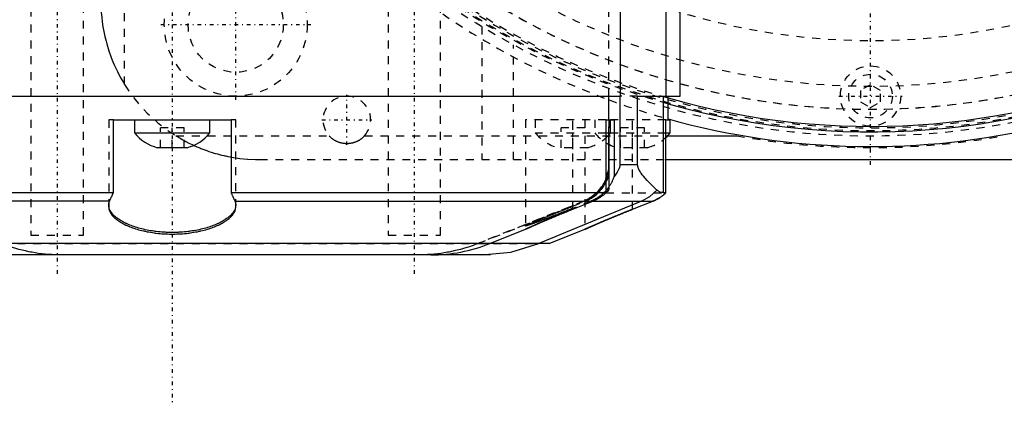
# Model space of a CAD drawing. Extents: x -584 to 223, y -128 to 128.
# Tile 9 of 21: x -107 to 17, y -128 to -79. Entities that reach past the tile are written whole.
import ezdxf

# ---------------------------------------------------------------- set-up
doc = ezdxf.new("R2010")
doc.units = 0
doc.linetypes.add('CENTER', pattern=[1.5, 0.45, -0.5, 0.05, -0.5])
doc.linetypes.add('DASHED', pattern=[2, 1, -1])
for name, color, linetype in [('AM_0', 7, 'CONTINUOUS'), ('AM_3', 7, 'DASHED'), ('AM_7', 7, 'CENTER')]:
    doc.layers.add(name, color=color, linetype=linetype)

msp = doc.modelspace()

# ---------------------------------------------------------------- linework, layer by layer
at = {"layer": 'AM_0', "color": 7, "linetype": 'CONTINUOUS'}
for p, q in [((-31.5, -89), (-31.5, -64.5)), ((-25.79, -78), (-25.79, -89)), ((-24, -89), (-24, -78)), ((-152, -89), (-31.5, -89)), ((-33, -92), (-33, -89)), ((-32.97, -92), (-32.97, -89)), ((-32.97, -92), (-32.97, -89)), ((-31.58, -89), (-31.58, -97.6)), ((-29.35, -89), (-24, -89)), ((-29.35, -97.6), (-29.35, -89)), ((-26.08, -101.17), (-26.08, -89)), ((-25.5, -92), (-25.5, -89)), ((-32.97, -89.47), (-32.96, -89.47)), ((-95.42, -101.17), (-95.42, -92)), ((-95.42, -92), (-80.58, -92)), ((-92.75, -92), (-92.75, -93.65)), ((-83.25, -93.65), (-83.25, -92)), ((-80.58, -92), (-80.58, -101.17)), ((-33.33, -92), (-32.32, -92)), ((-33.33, -101.17), (-33.33, -92)), ((-32.75, -93.65), (-32.75, -92)), ((-32.32, -92), (-32.32, -99.11)), ((-25.79, -101.17), (-25.79, -92)), ((-25.79, -92), (-25.25, -92)), ((-25.25, -93.65), (-25.25, -92)), ((-83.25, -93.65), (-92.75, -93.65)), ((-32.75, -93.65), (-33.33, -93.65)), ((-33, -93.93), (-33, -100.82)), ((-32.96, -98.84), (-32.97, -93.89)), ((-32.97, -97.6), (-32.97, -93.9)), ((-25.25, -93.65), (-25.79, -93.65)), ((-25.57, -94), (-16.86, -94)), ((-86.12, -95.5), (-89.88, -95.5)), ((-32.97, -97.6), (-32.97, -97.6)), ((-31.58, -97.6), (-29.35, -97.6)), ((-25.79, -97), (77, -97)), ((-95.42, -101.17), (-142.67, -101.17)), ((-33.33, -101.17), (-80.58, -101.17)), ((-25.79, -101.17), (-26.08, -101.17)), ((-95.9, -102.24), (-148.56, -102.24)), ((-80.1, -102.24), (-27.44, -102.24)), ((-28.85, -102.24), (-41.81, -107.57)), ((-37.5, -103.24), (-34.98, -102.24)), ((-30, -103.26), (-27.44, -102.24)), ((-47.98, -107.57), (-43.5, -105.78)), ((-43.47, -105.77), (-43.5, -105.78)), ((-40.48, -107.57), (-36, -105.78)), ((-40.48, -107.57), (-135.52, -107.57)), ((-47.9, -109), (-128.1, -109))]:
    msp.add_line(p, q, dxfattribs=at)
for points in [[(-28.85, -102.24), (-27.81, -101.66), (-26.94, -100.83)], [(-49.02, -109), (-45.35, -108.64), (-41.81, -107.57)]]:
    msp.add_lwpolyline(points, dxfattribs=at)
for points in [[(-31.58, -97.6, 0), (-31.58, -97.6, 0), (-31.58, -97.61, 0), (-31.58, -97.62, 0), (-31.58, -97.63, 0), (-31.58, -97.63, 0), (-31.58, -97.64, 0), (-31.58, -97.65, 0), (-31.58, -97.66, 0), (-31.58, -97.66, 0), (-31.58, -97.67, 0), (-31.58, -97.68, 0), (-31.58, -97.68, 0), (-31.59, -97.69, 0), (-31.59, -97.7, 0), (-31.59, -97.7, 0), (-31.59, -97.71, 0), (-31.59, -97.72, 0), (-31.59, -97.72, 0), (-31.59, -97.73, 0), (-31.59, -97.73, 0), (-31.59, -97.74, 0), (-31.59, -97.74, 0), (-31.59, -97.75, 0), (-31.59, -97.75, 0), (-31.59, -97.76, 0), (-31.59, -97.76, 0), (-31.59, -97.77, 0), (-31.59, -97.77, 0), (-31.6, -97.78, 0), (-31.6, -97.78, 0), (-31.6, -97.79, 0), (-31.6, -97.8, 0), (-31.6, -97.8, 0), (-31.6, -97.8, 0), (-31.6, -97.81, 0), (-31.6, -97.81, 0), (-31.6, -97.83, 0), (-31.61, -97.86, 0), (-31.62, -97.88, 0), (-31.62, -97.91, 0), (-31.62, -97.92, 0), (-31.63, -97.93, 0), (-31.63, -97.96, 0), (-31.64, -97.98, 0), (-31.65, -98, 0), (-31.65, -98.02, 0), (-31.66, -98.04, 0), (-31.66, -98.05, 0), (-31.67, -98.06, 0), (-31.68, -98.08, 0), (-31.68, -98.1, 0), (-31.69, -98.11, 0), (-31.71, -98.16, 0), (-31.75, -98.25, 0), (-31.79, -98.33, 0), (-31.93, -98.57, 0), (-32.19, -98.94, 0), (-32.32, -99.11, 0)], [(-26.94, -100.83, 0), (-27.35, -100.45, 0), (-28.15, -99.65, 0), (-28.63, -99.08, 0), (-28.77, -98.9, 0), (-28.91, -98.71, 0), (-28.98, -98.61, 0), (-29.05, -98.5, 0), (-29.12, -98.37, 0), (-29.14, -98.33, 0), (-29.16, -98.29, 0), (-29.17, -98.27, 0), (-29.18, -98.25, 0), (-29.21, -98.2, 0), (-29.23, -98.15, 0), (-29.25, -98.1, 0), (-29.27, -98.04, 0), (-29.29, -97.97, 0), (-29.3, -97.93, 0), (-29.31, -97.93, 0), (-29.31, -97.92, 0), (-29.31, -97.9, 0), (-29.31, -97.9, 0), (-29.32, -97.89, 0), (-29.32, -97.88, 0), (-29.32, -97.86, 0), (-29.33, -97.85, 0), (-29.33, -97.83, 0), (-29.33, -97.82, 0), (-29.33, -97.81, 0), (-29.33, -97.8, 0), (-29.34, -97.78, 0), (-29.34, -97.76, 0), (-29.34, -97.75, 0), (-29.34, -97.74, 0), (-29.34, -97.74, 0), (-29.34, -97.74, 0), (-29.34, -97.74, 0), (-29.34, -97.73, 0), (-29.34, -97.73, 0), (-29.34, -97.73, 0), (-29.34, -97.72, 0), (-29.35, -97.72, 0), (-29.35, -97.72, 0), (-29.35, -97.71, 0), (-29.35, -97.71, 0), (-29.35, -97.71, 0), (-29.35, -97.7, 0), (-29.35, -97.7, 0), (-29.35, -97.7, 0), (-29.35, -97.69, 0), (-29.35, -97.69, 0), (-29.35, -97.69, 0), (-29.35, -97.68, 0), (-29.35, -97.68, 0), (-29.35, -97.68, 0), (-29.35, -97.68, 0), (-29.35, -97.67, 0), (-29.35, -97.67, 0), (-29.35, -97.67, 0), (-29.35, -97.66, 0), (-29.35, -97.66, 0), (-29.35, -97.65, 0), (-29.35, -97.65, 0), (-29.35, -97.64, 0), (-29.35, -97.64, 0), (-29.35, -97.64, 0), (-29.35, -97.64, 0), (-29.35, -97.63, 0), (-29.35, -97.63, 0), (-29.35, -97.62, 0), (-29.35, -97.62, 0), (-29.35, -97.61, 0), (-29.35, -97.61, 0), (-29.35, -97.61, 0), (-29.35, -97.6, 0), (-29.35, -97.6, 0)], [(-33, -98.98, 0), (-32.99, -98.96, 0), (-32.98, -98.91, 0), (-32.97, -98.86, 0), (-32.96, -98.84, 0)], [(-32.32, -99.11, 0), (-32.34, -99.15, 0), (-32.36, -99.23, 0), (-32.39, -99.31, 0), (-32.41, -99.35, 0), (-32.42, -99.39, 0), (-32.45, -99.46, 0), (-32.48, -99.54, 0), (-32.51, -99.61, 0), (-32.55, -99.69, 0), (-32.58, -99.76, 0), (-32.6, -99.8, 0), (-32.62, -99.84, 0), (-32.66, -99.91, 0), (-32.7, -99.99, 0), (-32.74, -100.07, 0), (-32.79, -100.14, 0), (-32.83, -100.22, 0), (-32.85, -100.25, 0), (-32.88, -100.29, 0), (-32.93, -100.36, 0), (-32.97, -100.44, 0), (-33, -100.47, 0)], [(-95.9, -102.24, 0), (-95.89, -102.22, 0), (-95.87, -102.18, 0), (-95.85, -102.13, 0), (-95.84, -102.11, 0), (-95.83, -102.08, 0), (-95.81, -102.03, 0), (-95.78, -101.98, 0), (-95.76, -101.93, 0), (-95.73, -101.87, 0), (-95.71, -101.81, 0), (-95.69, -101.78, 0), (-95.68, -101.75, 0), (-95.65, -101.69, 0), (-95.62, -101.63, 0), (-95.59, -101.56, 0), (-95.56, -101.49, 0), (-95.53, -101.43, 0), (-95.52, -101.39, 0), (-95.5, -101.35, 0), (-95.47, -101.28, 0), (-95.43, -101.21, 0), (-95.42, -101.17, 0)], [(-80.58, -101.17, 0), (-80.57, -101.21, 0), (-80.53, -101.28, 0), (-80.5, -101.35, 0), (-80.48, -101.39, 0), (-80.47, -101.43, 0), (-80.44, -101.49, 0), (-80.41, -101.56, 0), (-80.38, -101.63, 0), (-80.35, -101.69, 0), (-80.32, -101.75, 0), (-80.31, -101.78, 0), (-80.29, -101.81, 0), (-80.27, -101.87, 0), (-80.24, -101.93, 0), (-80.22, -101.98, 0), (-80.19, -102.03, 0), (-80.17, -102.08, 0), (-80.16, -102.11, 0), (-80.15, -102.13, 0), (-80.13, -102.18, 0), (-80.11, -102.22, 0), (-80.1, -102.24, 0)], [(-33.67, -101.48, 0), (-33.8, -101.58, 0), (-34.07, -101.77, 0), (-34.35, -101.94, 0), (-34.5, -102.02, 0)], [(-33, -100.82, 0), (-33.05, -100.88, 0), (-33.16, -101, 0), (-33.27, -101.12, 0), (-33.33, -101.17, 0)], [(-27.44, -102.24, 0), (-27.39, -102.22, 0), (-27.3, -102.18, 0), (-27.2, -102.14, 0), (-27.15, -102.12, 0), (-27.1, -102.09, 0), (-27, -102.04, 0), (-26.9, -101.99, 0), (-26.81, -101.94, 0), (-26.71, -101.88, 0), (-26.61, -101.82, 0), (-26.57, -101.79, 0), (-26.52, -101.76, 0), (-26.42, -101.7, 0), (-26.33, -101.63, 0), (-26.24, -101.56, 0), (-26.15, -101.49, 0), (-26.07, -101.42, 0), (-26.03, -101.39, 0), (-25.99, -101.35, 0), (-25.9, -101.28, 0), (-25.83, -101.21, 0), (-25.79, -101.17, 0)], [(-26.08, -101.17, 0), (-26.22, -101.16, 0), (-26.5, -101.09, 0), (-26.79, -100.94, 0), (-26.94, -100.83, 0)], [(-96, -102.74, 0), (-96, -102.65, 0), (-95.97, -102.49, 0), (-95.93, -102.32, 0), (-95.9, -102.24, 0)], [(-80, -102.74, 0), (-80, -102.78, 0), (-80.01, -102.87, 0), (-80.02, -102.96, 0), (-80.03, -103.01, 0), (-80.04, -103.05, 0), (-80.06, -103.14, 0), (-80.09, -103.23, 0), (-80.13, -103.31, 0), (-80.17, -103.4, 0), (-80.22, -103.49, 0), (-80.25, -103.53, 0), (-80.28, -103.58, 0), (-80.34, -103.67, 0), (-80.41, -103.76, 0), (-80.48, -103.85, 0), (-80.56, -103.94, 0), (-80.65, -104.03, 0), (-80.7, -104.07, 0), (-80.74, -104.11, 0), (-80.85, -104.2, 0), (-80.95, -104.29, 0), (-81.01, -104.33, 0), (-81.07, -104.38, 0), (-81.19, -104.46, 0), (-81.31, -104.55, 0), (-81.38, -104.59, 0), (-81.44, -104.63, 0), (-81.58, -104.72, 0), (-81.72, -104.8, 0), (-81.87, -104.88, 0), (-82.02, -104.95, 0), (-82.17, -105.03, 0), (-82.25, -105.07, 0), (-82.33, -105.1, 0), (-82.5, -105.17, 0), (-82.66, -105.24, 0), (-82.83, -105.31, 0), (-83.01, -105.37, 0), (-83.18, -105.44, 0), (-83.28, -105.47, 0), (-83.37, -105.5, 0), (-83.56, -105.56, 0), (-83.76, -105.62, 0), (-83.96, -105.67, 0), (-84.17, -105.73, 0), (-84.38, -105.78, 0), (-84.49, -105.8, 0), (-84.6, -105.83, 0), (-84.82, -105.87, 0), (-85.05, -105.92, 0), (-85.28, -105.96, 0), (-85.51, -105.99, 0), (-85.74, -106.03, 0), (-85.86, -106.04, 0), (-85.98, -106.06, 0), (-86.22, -106.09, 0), (-86.46, -106.11, 0), (-86.69, -106.13, 0), (-86.93, -106.15, 0), (-87.17, -106.16, 0), (-87.29, -106.17, 0), (-87.41, -106.17, 0), (-87.65, -106.18, 0), (-87.88, -106.18, 0), (-88, -106.18, 0), (-88.12, -106.18, 0), (-88.35, -106.18, 0), (-88.59, -106.17, 0), (-88.71, -106.17, 0), (-88.83, -106.16, 0), (-89.07, -106.15, 0), (-89.31, -106.13, 0), (-89.54, -106.11, 0), (-89.78, -106.09, 0), (-90.02, -106.06, 0), (-90.14, -106.04, 0), (-90.26, -106.03, 0), (-90.49, -105.99, 0), (-90.72, -105.96, 0), (-90.95, -105.92, 0), (-91.18, -105.87, 0), (-91.4, -105.83, 0), (-91.51, -105.8, 0), (-91.62, -105.78, 0), (-91.83, -105.73, 0), (-92.04, -105.67, 0), (-92.24, -105.62, 0), (-92.44, -105.56, 0), (-92.63, -105.5, 0), (-92.72, -105.47, 0), (-92.82, -105.44, 0), (-92.99, -105.37, 0), (-93.17, -105.31, 0), (-93.34, -105.24, 0), (-93.5, -105.17, 0), (-93.67, -105.1, 0), (-93.75, -105.07, 0), (-93.83, -105.03, 0), (-93.98, -104.95, 0), (-94.13, -104.88, 0), (-94.28, -104.8, 0), (-94.42, -104.72, 0), (-94.56, -104.63, 0), (-94.62, -104.59, 0), (-94.69, -104.55, 0), (-94.81, -104.46, 0), (-94.93, -104.38, 0), (-94.99, -104.33, 0), (-95.05, -104.29, 0), (-95.15, -104.2, 0), (-95.26, -104.11, 0), (-95.3, -104.07, 0), (-95.35, -104.03, 0), (-95.44, -103.94, 0), (-95.52, -103.85, 0), (-95.59, -103.76, 0), (-95.66, -103.67, 0), (-95.72, -103.58, 0), (-95.75, -103.53, 0), (-95.78, -103.49, 0), (-95.83, -103.4, 0), (-95.87, -103.31, 0), (-95.91, -103.23, 0), (-95.94, -103.14, 0), (-95.96, -103.05, 0), (-95.97, -103.01, 0), (-95.98, -102.96, 0), (-95.99, -102.87, 0), (-96, -102.78, 0), (-96, -102.74, 0)], [(-80.1, -102.24, 0), (-80.07, -102.32, 0), (-80.03, -102.49, 0), (-80, -102.65, 0), (-80, -102.74, 0)], [(-34.64, -102.09, 0), (-34.7, -102.12, 0), (-34.81, -102.17, 0), (-34.93, -102.22, 0), (-34.98, -102.24, 0)], [(-26.78, -101.92, 0), (-26.89, -101.99, 0), (-27.11, -102.1, 0), (-27.33, -102.2, 0), (-27.44, -102.24, 0)], [(-43.5, -105.78, 0), (-43.5, -105.78, 0), (-43.5, -105.78, 0), (-43.5, -105.78, 0), (-43.49, -105.78, 0), (-43.49, -105.78, 0), (-43.49, -105.78, 0), (-43.48, -105.77, 0), (-43.47, -105.77, 0), (-43.46, -105.77, 0), (-43.45, -105.76, 0), (-43.45, -105.76, 0), (-43.44, -105.76, 0), (-43.43, -105.75, 0), (-43.41, -105.74, 0), (-43.4, -105.74, 0), (-43.38, -105.73, 0), (-43.36, -105.72, 0), (-43.35, -105.71, 0), (-43.34, -105.71, 0), (-43.32, -105.7, 0), (-43.29, -105.69, 0), (-43.28, -105.68, 0), (-43.27, -105.68, 0), (-43.24, -105.67, 0), (-43.22, -105.65, 0), (-43.2, -105.65, 0), (-43.19, -105.64, 0), (-43.16, -105.63, 0), (-43.13, -105.61, 0), (-43.09, -105.6, 0), (-43.06, -105.58, 0), (-43.03, -105.57, 0), (-43.01, -105.56, 0), (-42.99, -105.55, 0), (-42.95, -105.54, 0), (-42.91, -105.52, 0), (-42.87, -105.5, 0), (-42.83, -105.48, 0), (-42.79, -105.46, 0), (-42.77, -105.45, 0), (-42.75, -105.44, 0), (-42.7, -105.42, 0), (-42.66, -105.4, 0), (-42.61, -105.38, 0), (-42.57, -105.36, 0), (-42.52, -105.34, 0), (-42.49, -105.33, 0), (-42.47, -105.32, 0), (-42.42, -105.3, 0), (-42.37, -105.28, 0), (-42.32, -105.25, 0), (-42.26, -105.23, 0), (-42.21, -105.21, 0), (-42.19, -105.2, 0), (-42.16, -105.18, 0), (-42.1, -105.16, 0), (-42.05, -105.14, 0), (-42, -105.11, 0), (-41.94, -105.09, 0), (-41.88, -105.06, 0), (-41.85, -105.05, 0), (-41.82, -105.04, 0), (-41.76, -105.01, 0), (-41.7, -104.99, 0), (-41.67, -104.97, 0), (-41.64, -104.96, 0), (-41.58, -104.93, 0), (-41.52, -104.9, 0), (-41.48, -104.89, 0), (-41.45, -104.88, 0), (-41.39, -104.85, 0), (-41.32, -104.82, 0), (-41.25, -104.79, 0), (-41.18, -104.76, 0), (-41.11, -104.73, 0), (-41.08, -104.72, 0), (-41.04, -104.7, 0), (-40.97, -104.67, 0), (-40.9, -104.64, 0), (-40.83, -104.61, 0), (-40.76, -104.58, 0), (-40.68, -104.55, 0), (-40.65, -104.53, 0), (-40.61, -104.52, 0), (-40.53, -104.48, 0), (-40.46, -104.45, 0), (-40.38, -104.42, 0), (-40.3, -104.39, 0), (-40.23, -104.36, 0), (-40.19, -104.34, 0), (-40.15, -104.32, 0), (-40.07, -104.29, 0), (-39.99, -104.26, 0), (-39.91, -104.22, 0), (-39.83, -104.19, 0), (-39.75, -104.16, 0), (-39.71, -104.14, 0), (-39.67, -104.12, 0), (-39.59, -104.09, 0), (-39.51, -104.06, 0), (-39.43, -104.02, 0), (-39.35, -103.99, 0), (-39.27, -103.96, 0), (-39.23, -103.94, 0), (-39.18, -103.92, 0), (-39.1, -103.89, 0), (-39.02, -103.85, 0), (-38.98, -103.84, 0), (-38.94, -103.82, 0), (-38.86, -103.79, 0), (-38.77, -103.75, 0), (-38.73, -103.74, 0), (-38.69, -103.72, 0), (-38.61, -103.69, 0), (-38.53, -103.66, 0), (-38.45, -103.62, 0), (-38.37, -103.59, 0), (-38.29, -103.56, 0), (-38.25, -103.54, 0), (-38.21, -103.52, 0), (-38.13, -103.49, 0), (-38.04, -103.46, 0), (-37.96, -103.43, 0), (-37.88, -103.39, 0), (-37.8, -103.36, 0), (-37.75, -103.34, 0), (-37.71, -103.33, 0), (-37.63, -103.29, 0), (-37.54, -103.26, 0), (-37.5, -103.24, 0)], [(-30, -103.26, 0), (-30.04, -103.28, 0), (-30.13, -103.31, 0), (-30.21, -103.34, 0), (-30.25, -103.36, 0), (-30.29, -103.38, 0), (-30.38, -103.41, 0), (-30.46, -103.44, 0), (-30.54, -103.48, 0), (-30.62, -103.51, 0), (-30.7, -103.54, 0), (-30.74, -103.56, 0), (-30.78, -103.57, 0), (-30.86, -103.61, 0), (-30.95, -103.64, 0), (-31.03, -103.67, 0), (-31.11, -103.71, 0), (-31.19, -103.74, 0), (-31.23, -103.76, 0), (-31.27, -103.77, 0), (-31.36, -103.81, 0), (-31.44, -103.84, 0), (-31.48, -103.86, 0), (-31.52, -103.87, 0), (-31.6, -103.91, 0), (-31.68, -103.94, 0), (-31.73, -103.96, 0), (-31.77, -103.97, 0), (-31.85, -104.01, 0), (-31.93, -104.04, 0), (-32.01, -104.07, 0), (-32.09, -104.11, 0), (-32.17, -104.14, 0), (-32.21, -104.16, 0), (-32.25, -104.17, 0), (-32.33, -104.21, 0), (-32.41, -104.24, 0), (-32.49, -104.27, 0), (-32.57, -104.31, 0), (-32.65, -104.34, 0), (-32.69, -104.36, 0), (-32.73, -104.37, 0), (-32.81, -104.4, 0), (-32.88, -104.44, 0), (-32.96, -104.47, 0), (-33.03, -104.5, 0), (-33.11, -104.53, 0), (-33.15, -104.55, 0), (-33.18, -104.56, 0), (-33.26, -104.59, 0), (-33.33, -104.62, 0), (-33.4, -104.65, 0), (-33.47, -104.69, 0), (-33.54, -104.72, 0), (-33.58, -104.73, 0), (-33.61, -104.74, 0), (-33.68, -104.77, 0), (-33.75, -104.8, 0), (-33.82, -104.83, 0), (-33.89, -104.86, 0), (-33.95, -104.89, 0), (-33.98, -104.9, 0), (-34.02, -104.92, 0), (-34.08, -104.94, 0), (-34.14, -104.97, 0), (-34.17, -104.98, 0), (-34.2, -105, 0), (-34.26, -105.02, 0), (-34.32, -105.05, 0), (-34.35, -105.06, 0), (-34.38, -105.07, 0), (-34.44, -105.1, 0), (-34.49, -105.12, 0), (-34.55, -105.15, 0), (-34.6, -105.17, 0), (-34.66, -105.19, 0), (-34.69, -105.2, 0), (-34.71, -105.22, 0), (-34.76, -105.24, 0), (-34.82, -105.26, 0), (-34.87, -105.28, 0), (-34.92, -105.31, 0), (-34.97, -105.33, 0), (-34.99, -105.34, 0), (-35.02, -105.35, 0), (-35.07, -105.37, 0), (-35.11, -105.39, 0), (-35.16, -105.41, 0), (-35.2, -105.43, 0), (-35.25, -105.45, 0), (-35.27, -105.46, 0), (-35.29, -105.47, 0), (-35.33, -105.49, 0), (-35.37, -105.51, 0), (-35.41, -105.52, 0), (-35.45, -105.54, 0), (-35.49, -105.56, 0), (-35.51, -105.56, 0), (-35.53, -105.57, 0), (-35.56, -105.59, 0), (-35.6, -105.6, 0), (-35.63, -105.62, 0), (-35.66, -105.63, 0), (-35.69, -105.64, 0), (-35.7, -105.65, 0), (-35.72, -105.66, 0), (-35.74, -105.67, 0), (-35.77, -105.68, 0), (-35.78, -105.69, 0), (-35.79, -105.69, 0), (-35.82, -105.7, 0), (-35.84, -105.71, 0), (-35.85, -105.72, 0), (-35.86, -105.72, 0), (-35.88, -105.73, 0), (-35.9, -105.74, 0), (-35.91, -105.74, 0), (-35.93, -105.75, 0), (-35.94, -105.76, 0), (-35.95, -105.76, 0), (-35.95, -105.76, 0), (-35.96, -105.77, 0), (-35.97, -105.77, 0), (-35.98, -105.77, 0), (-35.99, -105.78, 0), (-35.99, -105.78, 0), (-35.99, -105.78, 0), (-36, -105.78, 0), (-36, -105.78, 0), (-36, -105.78, 0), (-36, -105.78, 0)], [(-36, -105.78, 0), (-36, -105.78, 0), (-36, -105.78, 0), (-36, -105.78, 0), (-35.99, -105.78, 0), (-35.99, -105.78, 0), (-35.99, -105.78, 0), (-35.98, -105.77, 0), (-35.97, -105.77, 0), (-35.96, -105.77, 0), (-35.95, -105.76, 0), (-35.95, -105.76, 0), (-35.94, -105.76, 0), (-35.93, -105.75, 0), (-35.91, -105.74, 0), (-35.9, -105.74, 0), (-35.88, -105.73, 0), (-35.86, -105.72, 0), (-35.85, -105.72, 0), (-35.84, -105.71, 0), (-35.82, -105.7, 0), (-35.79, -105.69, 0), (-35.78, -105.69, 0), (-35.77, -105.68, 0), (-35.74, -105.67, 0), (-35.72, -105.66, 0), (-35.7, -105.65, 0), (-35.69, -105.64, 0), (-35.66, -105.63, 0), (-35.63, -105.62, 0), (-35.6, -105.6, 0), (-35.56, -105.59, 0), (-35.53, -105.57, 0), (-35.51, -105.56, 0), (-35.49, -105.56, 0), (-35.45, -105.54, 0), (-35.41, -105.52, 0), (-35.37, -105.51, 0), (-35.33, -105.49, 0), (-35.29, -105.47, 0), (-35.27, -105.46, 0), (-35.25, -105.45, 0), (-35.2, -105.43, 0), (-35.16, -105.41, 0), (-35.11, -105.39, 0), (-35.07, -105.37, 0), (-35.02, -105.35, 0), (-34.99, -105.34, 0), (-34.97, -105.33, 0), (-34.92, -105.31, 0), (-34.87, -105.28, 0), (-34.82, -105.26, 0), (-34.76, -105.24, 0), (-34.71, -105.22, 0), (-34.69, -105.2, 0), (-34.66, -105.19, 0), (-34.6, -105.17, 0), (-34.55, -105.15, 0), (-34.49, -105.12, 0), (-34.44, -105.1, 0), (-34.38, -105.07, 0), (-34.35, -105.06, 0), (-34.32, -105.05, 0), (-34.26, -105.02, 0), (-34.2, -105, 0), (-34.17, -104.98, 0), (-34.14, -104.97, 0), (-34.08, -104.94, 0), (-34.02, -104.92, 0), (-33.98, -104.9, 0), (-33.95, -104.89, 0), (-33.89, -104.86, 0), (-33.82, -104.83, 0), (-33.75, -104.8, 0), (-33.68, -104.77, 0), (-33.61, -104.74, 0), (-33.58, -104.73, 0), (-33.54, -104.72, 0), (-33.47, -104.69, 0), (-33.4, -104.65, 0), (-33.33, -104.62, 0), (-33.26, -104.59, 0), (-33.18, -104.56, 0), (-33.15, -104.55, 0), (-33.11, -104.53, 0), (-33.03, -104.5, 0), (-32.96, -104.47, 0), (-32.88, -104.44, 0), (-32.81, -104.4, 0), (-32.73, -104.37, 0), (-32.69, -104.36, 0), (-32.65, -104.34, 0), (-32.57, -104.31, 0), (-32.49, -104.27, 0), (-32.41, -104.24, 0), (-32.33, -104.21, 0), (-32.25, -104.17, 0), (-32.21, -104.16, 0), (-32.17, -104.14, 0), (-32.09, -104.11, 0), (-32.01, -104.07, 0), (-31.93, -104.04, 0), (-31.85, -104.01, 0), (-31.77, -103.97, 0), (-31.73, -103.96, 0), (-31.68, -103.94, 0), (-31.6, -103.91, 0), (-31.52, -103.87, 0), (-31.48, -103.86, 0), (-31.44, -103.84, 0), (-31.36, -103.81, 0), (-31.27, -103.77, 0), (-31.23, -103.76, 0), (-31.19, -103.74, 0), (-31.11, -103.71, 0), (-31.03, -103.67, 0), (-30.95, -103.64, 0), (-30.86, -103.61, 0), (-30.78, -103.57, 0), (-30.74, -103.56, 0), (-30.7, -103.54, 0), (-30.62, -103.51, 0), (-30.54, -103.48, 0), (-30.46, -103.44, 0), (-30.38, -103.41, 0), (-30.29, -103.38, 0), (-30.25, -103.36, 0), (-30.21, -103.34, 0), (-30.13, -103.31, 0), (-30.04, -103.28, 0), (-30, -103.26, 0)]]:
    msp.add_polyline3d(points, dxfattribs=at)
for centre, radius, start, end in [((0, 0), 93.5, 254.1734, 339.6443), ((0, 0), 92.81, 254.0521, 331.6467), ((0, 0), 95.35, 254.4883, 312.0574), ((-88.34, -89.96), 5.75, 219.8595, 254.4339), ((-87.66, -89.96), 5.75, 285.5661, 320.1405), ((-37.16, -89.96), 5.75, 311.84, 320.1405), ((-29.66, -89.96), 5.75, 312.3716, 320.1405), ((-55.4, -89), 20, 270, 291.7847)]:
    msp.add_arc(centre, radius, start, end, dxfattribs=at)
at = {"layer": 'AM_3', "color": 6, "linetype": 'DASHED'}
for p, q in [((-94, -87.54), (-94, -30)), ((-33, -89), (-33, -64.5)), ((-32.97, -89), (-32.97, -65)), ((-105.8, -69.99), (-105.8, -106.5)), ((-99.2, -106.5), (-99.2, -69.99)), ((-60.8, -69.99), (-60.8, -106.5)), ((-54.2, -106.5), (-54.2, -69.99)), ((-49, -80.22), (-49, -97)), ((-45, -97), (-45, -82.53)), ((0, -87.56), (-1.25, -88.28)), ((1.25, -88.28), (0, -87.56)), ((-29.35, -89), (-31.5, -89)), ((-1.25, -88.28), (-1.25, -89.72)), ((1.25, -89.72), (1.25, -88.28)), ((-1.25, -89.72), (0, -90.44)), ((0, -90.44), (1.25, -89.72)), ((-96, -92), (-96, -102.97)), ((-95.42, -92), (-96, -92)), ((-86.5, -93), (-89.5, -93)), ((-89.5, -95.5), (-89.5, -93)), ((-88, -95.5), (-88, -93)), ((-86.5, -95.5), (-86.5, -93)), ((-80, -92), (-80.58, -92)), ((-80, -102.97), (-80, -92)), ((-43.5, -92), (-43.5, -105.78)), ((-33.33, -92), (-43.5, -92)), ((-42.25, -92), (-42.25, -93.65)), ((-36, -93), (-39, -93)), ((-39, -95.5), (-39, -93)), ((-37.5, -103.24), (-37.5, -92)), ((-36, -92), (-36, -105.78)), ((-34.75, -92), (-34.75, -93.65)), ((-33, -92), (-33, -93.93)), ((-32.97, -93.89), (-32.97, -92)), ((-32.97, -93.9), (-32.97, -92)), ((-25.79, -92), (-32.96, -92)), ((-28.5, -93), (-31.5, -93)), ((-31.5, -95.5), (-31.5, -93)), ((-30, -103.26), (-30, -92)), ((-28.5, -95.5), (-28.5, -93)), ((-87.54, -94), (-68.24, -94)), ((-63.76, -94), (-25.57, -94)), ((-33.33, -93.65), (-42.25, -93.65)), ((-25.79, -93.65), (-32.75, -93.65)), ((-35.62, -95.5), (-39.38, -95.5)), ((-28.12, -95.5), (-31.88, -95.5)), ((-77, -97), (-25.79, -97)), ((-33.33, -101.17), (-26.08, -101.17)), ((-36.14, -102.24), (-49.48, -107.57)), ((-49.45, -107.57), (-36.12, -102.24)), ((-35.24, -102.24), (-37.5, -103.14)), ((-37.5, -102.86), (-35.95, -102.24)), ((-105.8, -106.5), (-99.2, -106.5)), ((-60.8, -106.5), (-54.2, -106.5)), ((-135.52, -107.57), (-41.81, -107.57))]:
    msp.add_line(p, q, dxfattribs=at)
for points in [[(-97, -77, 0), (-97, -77.29, 0), (-96.98, -77.87, 0), (-96.95, -78.46, 0), (-96.92, -78.76, 0), (-96.89, -79.06, 0), (-96.82, -79.66, 0), (-96.73, -80.27, 0), (-96.62, -80.88, 0), (-96.49, -81.49, 0), (-96.34, -82.1, 0), (-96.26, -82.4, 0), (-96.17, -82.7, 0), (-95.98, -83.3, 0), (-95.77, -83.89, 0), (-95.55, -84.48, 0), (-95.3, -85.06, 0), (-95.04, -85.63, 0), (-94.91, -85.91, 0), (-94.76, -86.19, 0), (-94.47, -86.74, 0), (-94.16, -87.27, 0), (-94, -87.54, 0)], [(-87.54, -94, 0), (-87.37, -94.1, 0), (-87.02, -94.31, 0), (-86.68, -94.5, 0), (-86.5, -94.6, 0)], [(-63.76, -94, 0), (-63.78, -94.02, 0), (-63.81, -94.05, 0), (-63.84, -94.08, 0), (-63.86, -94.1, 0), (-63.88, -94.12, 0), (-63.91, -94.15, 0), (-63.94, -94.18, 0), (-63.98, -94.21, 0), (-64.01, -94.25, 0), (-64.05, -94.28, 0), (-64.06, -94.29, 0), (-64.08, -94.31, 0), (-64.12, -94.34, 0), (-64.15, -94.37, 0), (-64.19, -94.39, 0), (-64.23, -94.42, 0), (-64.27, -94.45, 0), (-64.29, -94.46, 0), (-64.31, -94.48, 0), (-64.35, -94.5, 0), (-64.38, -94.53, 0), (-64.4, -94.54, 0), (-64.42, -94.55, 0), (-64.46, -94.58, 0), (-64.51, -94.6, 0), (-64.53, -94.61, 0), (-64.55, -94.62, 0), (-64.59, -94.65, 0), (-64.63, -94.67, 0), (-64.67, -94.69, 0), (-64.71, -94.71, 0), (-64.76, -94.73, 0), (-64.78, -94.74, 0), (-64.8, -94.75, 0), (-64.84, -94.77, 0), (-64.89, -94.79, 0), (-64.93, -94.8, 0), (-64.97, -94.82, 0), (-65.02, -94.83, 0), (-65.04, -94.84, 0), (-65.06, -94.85, 0), (-65.11, -94.86, 0), (-65.15, -94.88, 0), (-65.2, -94.89, 0), (-65.24, -94.9, 0), (-65.29, -94.91, 0), (-65.31, -94.92, 0), (-65.33, -94.93, 0), (-65.38, -94.94, 0), (-65.43, -94.94, 0), (-65.47, -94.95, 0), (-65.52, -94.96, 0), (-65.56, -94.97, 0), (-65.59, -94.97, 0), (-65.61, -94.97, 0), (-65.66, -94.98, 0), (-65.7, -94.99, 0), (-65.75, -94.99, 0), (-65.79, -94.99, 0), (-65.84, -95, 0), (-65.86, -95, 0), (-65.89, -95, 0), (-65.93, -95, 0), (-65.98, -95, 0), (-66, -95, 0), (-66.02, -95, 0), (-66.07, -95, 0), (-66.11, -95, 0), (-66.14, -95, 0), (-66.16, -95, 0), (-66.21, -94.99, 0), (-66.25, -94.99, 0), (-66.3, -94.99, 0), (-66.34, -94.98, 0), (-66.39, -94.97, 0), (-66.41, -94.97, 0), (-66.44, -94.97, 0), (-66.48, -94.96, 0), (-66.53, -94.95, 0), (-66.57, -94.94, 0), (-66.62, -94.94, 0), (-66.67, -94.93, 0), (-66.69, -94.92, 0), (-66.71, -94.91, 0), (-66.76, -94.9, 0), (-66.8, -94.89, 0), (-66.85, -94.88, 0), (-66.89, -94.86, 0), (-66.94, -94.85, 0), (-66.96, -94.84, 0), (-66.98, -94.83, 0), (-67.03, -94.82, 0), (-67.07, -94.8, 0), (-67.11, -94.79, 0), (-67.16, -94.77, 0), (-67.2, -94.75, 0), (-67.22, -94.74, 0), (-67.24, -94.73, 0), (-67.29, -94.71, 0), (-67.33, -94.69, 0), (-67.37, -94.67, 0), (-67.41, -94.65, 0), (-67.45, -94.62, 0), (-67.47, -94.61, 0), (-67.49, -94.6, 0), (-67.54, -94.58, 0), (-67.58, -94.55, 0), (-67.6, -94.54, 0), (-67.62, -94.53, 0), (-67.65, -94.5, 0), (-67.69, -94.48, 0), (-67.71, -94.46, 0), (-67.73, -94.45, 0), (-67.77, -94.42, 0), (-67.81, -94.39, 0), (-67.85, -94.37, 0), (-67.88, -94.34, 0), (-67.92, -94.31, 0), (-67.94, -94.29, 0), (-67.95, -94.28, 0), (-67.99, -94.25, 0), (-68.02, -94.21, 0), (-68.06, -94.18, 0), (-68.09, -94.15, 0), (-68.12, -94.12, 0), (-68.14, -94.1, 0), (-68.16, -94.08, 0), (-68.19, -94.05, 0), (-68.22, -94.02, 0), (-68.24, -94, 0)], [(-86.5, -94.6, 0), (-86.3, -94.7, 0), (-85.9, -94.91, 0), (-85.5, -95.1, 0), (-85.29, -95.2, 0)], [(-85.29, -95.2, 0), (-85.17, -95.26, 0), (-84.92, -95.37, 0), (-84.66, -95.47, 0), (-84.53, -95.53, 0), (-84.41, -95.58, 0), (-84.15, -95.68, 0), (-83.89, -95.78, 0), (-83.63, -95.87, 0), (-83.37, -95.96, 0), (-83.11, -96.05, 0), (-82.97, -96.09, 0), (-82.84, -96.13, 0), (-82.58, -96.21, 0), (-82.31, -96.28, 0), (-82.05, -96.35, 0), (-81.78, -96.42, 0), (-81.51, -96.48, 0), (-81.38, -96.51, 0), (-81.25, -96.54, 0), (-80.98, -96.6, 0), (-80.71, -96.65, 0), (-80.58, -96.68, 0)], [(-80.58, -96.68, 0), (-80.48, -96.69, 0), (-80.29, -96.73, 0), (-80.09, -96.76, 0), (-80, -96.77, 0)], [(-80, -96.77, 0), (-79.49, -96.84, 0), (-78.48, -96.95, 0), (-77.49, -96.99, 0), (-77, -97, 0)], [(-33, -97.6, 0), (-33, -97.77, 0), (-33.02, -98.1, 0), (-33.07, -98.42, 0), (-33.1, -98.59, 0), (-33.13, -98.75, 0), (-33.22, -99.07, 0), (-33.33, -99.38, 0), (-33.46, -99.69, 0), (-33.6, -99.98, 0), (-33.77, -100.27, 0), (-33.86, -100.41, 0), (-33.96, -100.54, 0), (-34.16, -100.8, 0), (-34.38, -101.05, 0), (-34.62, -101.28, 0), (-34.87, -101.5, 0), (-35.13, -101.69, 0), (-35.27, -101.79, 0), (-35.41, -101.87, 0), (-35.69, -102.04, 0), (-35.99, -102.18, 0), (-36.14, -102.24, 0)], [(-35.95, -102.24, 0), (-35.84, -102.2, 0), (-35.62, -102.09, 0), (-35.39, -101.98, 0), (-35.28, -101.91, 0), (-35.17, -101.85, 0), (-34.95, -101.7, 0), (-34.74, -101.55, 0), (-34.54, -101.39, 0), (-34.36, -101.22, 0), (-34.19, -101.05, 0), (-34.1, -100.96, 0), (-34.02, -100.86, 0), (-33.86, -100.67, 0), (-33.7, -100.46, 0), (-33.56, -100.24, 0), (-33.43, -100.02, 0), (-33.31, -99.79, 0), (-33.26, -99.68, 0), (-33.21, -99.57, 0), (-33.12, -99.34, 0), (-33.04, -99.1, 0), (-33, -98.98, 0)], [(-33, -100.47, 0), (-33.05, -100.54, 0), (-33.15, -100.67, 0), (-33.25, -100.8, 0), (-33.3, -100.86, 0), (-33.36, -100.92, 0), (-33.46, -101.04, 0), (-33.57, -101.15, 0), (-33.68, -101.25, 0), (-33.8, -101.36, 0), (-33.92, -101.46, 0), (-33.99, -101.52, 0), (-34.05, -101.57, 0), (-34.18, -101.66, 0), (-34.32, -101.76, 0), (-34.46, -101.85, 0), (-34.6, -101.93, 0), (-34.74, -102.01, 0), (-34.82, -102.05, 0), (-34.89, -102.08, 0), (-35.03, -102.15, 0), (-35.17, -102.21, 0), (-35.24, -102.24, 0)], [(-33.33, -101.17, 0), (-33.38, -101.22, 0), (-33.5, -101.33, 0), (-33.61, -101.43, 0), (-33.67, -101.48, 0)], [(-25.79, -101.17, 0), (-25.81, -101.19, 0), (-25.86, -101.24, 0), (-25.91, -101.28, 0), (-25.93, -101.31, 0), (-25.96, -101.33, 0), (-26.01, -101.38, 0), (-26.06, -101.42, 0), (-26.12, -101.46, 0), (-26.17, -101.51, 0), (-26.23, -101.55, 0), (-26.25, -101.57, 0), (-26.28, -101.59, 0), (-26.34, -101.64, 0), (-26.4, -101.68, 0), (-26.45, -101.72, 0), (-26.51, -101.76, 0), (-26.57, -101.8, 0), (-26.6, -101.81, 0), (-26.63, -101.83, 0), (-26.69, -101.87, 0), (-26.75, -101.91, 0), (-26.78, -101.92, 0)], [(-96, -102.97, 0), (-96, -103.01, 0), (-95.99, -103.1, 0), (-95.98, -103.19, 0), (-95.97, -103.23, 0), (-95.96, -103.28, 0), (-95.94, -103.36, 0), (-95.91, -103.45, 0), (-95.87, -103.54, 0), (-95.83, -103.63, 0), (-95.78, -103.72, 0), (-95.75, -103.76, 0), (-95.73, -103.8, 0), (-95.66, -103.89, 0), (-95.6, -103.98, 0), (-95.52, -104.07, 0), (-95.44, -104.16, 0), (-95.35, -104.25, 0), (-95.3, -104.3, 0), (-95.26, -104.34, 0), (-95.16, -104.43, 0), (-95.05, -104.52, 0), (-94.99, -104.56, 0), (-94.93, -104.6, 0), (-94.82, -104.69, 0), (-94.69, -104.77, 0), (-94.63, -104.81, 0), (-94.56, -104.86, 0), (-94.42, -104.94, 0), (-94.28, -105.02, 0), (-94.14, -105.1, 0), (-93.98, -105.17, 0), (-93.83, -105.25, 0), (-93.75, -105.28, 0), (-93.67, -105.32, 0), (-93.51, -105.39, 0), (-93.34, -105.46, 0), (-93.17, -105.52, 0), (-93, -105.59, 0), (-92.82, -105.65, 0), (-92.73, -105.68, 0), (-92.63, -105.71, 0), (-92.44, -105.77, 0), (-92.24, -105.83, 0), (-92.04, -105.88, 0), (-91.83, -105.93, 0), (-91.62, -105.99, 0), (-91.51, -106.01, 0), (-91.4, -106.03, 0), (-91.18, -106.08, 0), (-90.95, -106.12, 0), (-90.72, -106.16, 0), (-90.49, -106.2, 0), (-90.26, -106.23, 0), (-90.14, -106.25, 0), (-90.02, -106.26, 0), (-89.78, -106.29, 0), (-89.54, -106.31, 0), (-89.31, -106.33, 0), (-89.07, -106.35, 0), (-88.83, -106.36, 0), (-88.71, -106.37, 0), (-88.59, -106.37, 0), (-88.35, -106.38, 0), (-88.12, -106.38, 0), (-88, -106.38, 0), (-87.88, -106.38, 0), (-87.65, -106.38, 0), (-87.41, -106.37, 0), (-87.29, -106.37, 0), (-87.17, -106.36, 0), (-86.93, -106.35, 0), (-86.69, -106.33, 0), (-86.46, -106.31, 0), (-86.22, -106.29, 0), (-85.98, -106.26, 0), (-85.86, -106.25, 0), (-85.74, -106.23, 0), (-85.51, -106.2, 0), (-85.28, -106.16, 0), (-85.05, -106.12, 0), (-84.82, -106.08, 0), (-84.6, -106.03, 0), (-84.49, -106.01, 0), (-84.38, -105.99, 0), (-84.17, -105.93, 0), (-83.96, -105.88, 0), (-83.76, -105.83, 0), (-83.56, -105.77, 0), (-83.37, -105.71, 0), (-83.27, -105.68, 0), (-83.18, -105.65, 0), (-83, -105.59, 0), (-82.83, -105.52, 0), (-82.66, -105.46, 0), (-82.49, -105.39, 0), (-82.33, -105.32, 0), (-82.25, -105.28, 0), (-82.17, -105.25, 0), (-82.02, -105.17, 0), (-81.86, -105.1, 0), (-81.72, -105.02, 0), (-81.58, -104.94, 0), (-81.44, -104.86, 0), (-81.37, -104.81, 0), (-81.31, -104.77, 0), (-81.18, -104.69, 0), (-81.07, -104.6, 0), (-81.01, -104.56, 0), (-80.95, -104.52, 0), (-80.84, -104.43, 0), (-80.74, -104.34, 0), (-80.7, -104.3, 0), (-80.65, -104.25, 0), (-80.56, -104.16, 0), (-80.48, -104.07, 0), (-80.4, -103.98, 0), (-80.34, -103.89, 0), (-80.27, -103.8, 0), (-80.25, -103.76, 0), (-80.22, -103.72, 0), (-80.17, -103.63, 0), (-80.13, -103.54, 0), (-80.09, -103.45, 0), (-80.06, -103.36, 0), (-80.04, -103.28, 0), (-80.03, -103.23, 0), (-80.02, -103.19, 0), (-80.01, -103.1, 0), (-80, -103.01, 0), (-80, -102.97, 0)], [(-43.5, -105.37, 0), (-43.5, -105.37, 0), (-43.5, -105.36, 0), (-43.5, -105.36, 0), (-43.49, -105.36, 0), (-43.49, -105.36, 0), (-43.49, -105.35, 0), (-43.48, -105.35, 0), (-43.47, -105.34, 0), (-43.46, -105.34, 0), (-43.45, -105.33, 0), (-43.45, -105.33, 0), (-43.44, -105.32, 0), (-43.43, -105.32, 0), (-43.41, -105.31, 0), (-43.39, -105.3, 0), (-43.38, -105.29, 0), (-43.36, -105.28, 0), (-43.35, -105.28, 0), (-43.34, -105.27, 0), (-43.32, -105.26, 0), (-43.29, -105.25, 0), (-43.28, -105.25, 0), (-43.27, -105.24, 0), (-43.24, -105.23, 0), (-43.22, -105.22, 0), (-43.2, -105.21, 0), (-43.19, -105.2, 0), (-43.16, -105.19, 0), (-43.13, -105.17, 0), (-43.09, -105.16, 0), (-43.06, -105.14, 0), (-43.03, -105.13, 0), (-43.01, -105.12, 0), (-42.99, -105.11, 0), (-42.95, -105.1, 0), (-42.91, -105.08, 0), (-42.87, -105.06, 0), (-42.83, -105.04, 0), (-42.79, -105.03, 0), (-42.77, -105.02, 0), (-42.75, -105.01, 0), (-42.71, -104.99, 0), (-42.66, -104.97, 0), (-42.61, -104.95, 0), (-42.57, -104.93, 0), (-42.52, -104.91, 0), (-42.5, -104.9, 0), (-42.47, -104.89, 0), (-42.42, -104.87, 0), (-42.37, -104.85, 0), (-42.32, -104.82, 0), (-42.27, -104.8, 0), (-42.21, -104.78, 0), (-42.19, -104.77, 0), (-42.16, -104.76, 0), (-42.11, -104.73, 0), (-42.05, -104.71, 0), (-41.99, -104.69, 0), (-41.94, -104.66, 0), (-41.88, -104.64, 0), (-41.85, -104.63, 0), (-41.82, -104.62, 0), (-41.76, -104.59, 0), (-41.7, -104.57, 0), (-41.67, -104.55, 0), (-41.64, -104.54, 0), (-41.58, -104.52, 0), (-41.52, -104.49, 0), (-41.49, -104.48, 0), (-41.45, -104.46, 0), (-41.39, -104.44, 0), (-41.32, -104.41, 0), (-41.26, -104.38, 0), (-41.19, -104.35, 0), (-41.12, -104.32, 0), (-41.08, -104.31, 0), (-41.05, -104.3, 0), (-40.98, -104.27, 0), (-40.91, -104.24, 0), (-40.84, -104.21, 0), (-40.76, -104.18, 0), (-40.69, -104.15, 0), (-40.65, -104.13, 0), (-40.62, -104.12, 0), (-40.54, -104.09, 0), (-40.47, -104.06, 0), (-40.39, -104.03, 0), (-40.31, -103.99, 0), (-40.24, -103.96, 0), (-40.2, -103.95, 0), (-40.16, -103.93, 0), (-40.08, -103.9, 0), (-40, -103.87, 0), (-39.92, -103.84, 0), (-39.84, -103.8, 0), (-39.76, -103.77, 0), (-39.72, -103.75, 0), (-39.68, -103.74, 0), (-39.6, -103.71, 0), (-39.52, -103.67, 0), (-39.44, -103.64, 0), (-39.35, -103.61, 0), (-39.27, -103.57, 0), (-39.23, -103.56, 0), (-39.19, -103.54, 0), (-39.11, -103.51, 0), (-39.02, -103.47, 0), (-38.98, -103.46, 0), (-38.94, -103.44, 0), (-38.86, -103.41, 0), (-38.78, -103.37, 0), (-38.73, -103.36, 0), (-38.69, -103.34, 0), (-38.61, -103.31, 0), (-38.53, -103.27, 0), (-38.44, -103.24, 0), (-38.36, -103.21, 0), (-38.28, -103.17, 0), (-38.24, -103.16, 0), (-38.19, -103.14, 0), (-38.11, -103.11, 0), (-38.03, -103.07, 0), (-37.95, -103.04, 0), (-37.87, -103.01, 0), (-37.78, -102.98, 0), (-37.74, -102.96, 0), (-37.7, -102.94, 0), (-37.62, -102.91, 0), (-37.54, -102.88, 0), (-37.5, -102.86, 0)], [(-34.5, -102.02, 0), (-34.52, -102.03, 0), (-34.57, -102.06, 0), (-34.61, -102.08, 0), (-34.64, -102.09, 0)], [(-37.5, -103.14, 0), (-37.54, -103.16, 0), (-37.62, -103.19, 0), (-37.71, -103.22, 0), (-37.75, -103.24, 0), (-37.79, -103.26, 0), (-37.87, -103.29, 0), (-37.96, -103.32, 0), (-38.04, -103.36, 0), (-38.13, -103.39, 0), (-38.21, -103.42, 0), (-38.25, -103.44, 0), (-38.3, -103.46, 0), (-38.38, -103.49, 0), (-38.46, -103.52, 0), (-38.55, -103.56, 0), (-38.63, -103.59, 0), (-38.72, -103.62, 0), (-38.76, -103.64, 0), (-38.8, -103.66, 0), (-38.89, -103.69, 0), (-38.97, -103.72, 0), (-39.01, -103.74, 0), (-39.05, -103.75, 0), (-39.14, -103.79, 0), (-39.22, -103.82, 0), (-39.26, -103.83, 0), (-39.3, -103.85, 0), (-39.38, -103.88, 0), (-39.47, -103.91, 0), (-39.55, -103.95, 0), (-39.63, -103.98, 0), (-39.71, -104.01, 0), (-39.75, -104.02, 0), (-39.79, -104.04, 0), (-39.87, -104.07, 0), (-39.95, -104.1, 0), (-40.03, -104.13, 0), (-40.11, -104.16, 0), (-40.18, -104.19, 0), (-40.22, -104.21, 0), (-40.26, -104.22, 0), (-40.34, -104.25, 0), (-40.41, -104.28, 0), (-40.49, -104.31, 0), (-40.56, -104.34, 0), (-40.64, -104.36, 0), (-40.67, -104.38, 0), (-40.71, -104.39, 0), (-40.78, -104.42, 0), (-40.85, -104.45, 0), (-40.92, -104.47, 0), (-40.99, -104.5, 0), (-41.06, -104.52, 0), (-41.1, -104.54, 0), (-41.13, -104.55, 0), (-41.2, -104.57, 0), (-41.26, -104.6, 0), (-41.33, -104.62, 0), (-41.39, -104.65, 0), (-41.46, -104.67, 0), (-41.49, -104.68, 0), (-41.52, -104.69, 0), (-41.58, -104.72, 0), (-41.64, -104.74, 0), (-41.67, -104.75, 0), (-41.7, -104.76, 0), (-41.76, -104.79, 0), (-41.82, -104.81, 0), (-41.85, -104.82, 0), (-41.88, -104.83, 0), (-41.94, -104.85, 0), (-42, -104.87, 0), (-42.06, -104.89, 0), (-42.11, -104.91, 0), (-42.17, -104.93, 0), (-42.2, -104.94, 0), (-42.23, -104.95, 0), (-42.28, -104.97, 0), (-42.33, -104.99, 0), (-42.39, -105.01, 0), (-42.44, -105.03, 0), (-42.49, -105.05, 0), (-42.51, -105.06, 0), (-42.54, -105.07, 0), (-42.58, -105.08, 0), (-42.63, -105.1, 0), (-42.68, -105.12, 0), (-42.72, -105.13, 0), (-42.77, -105.15, 0), (-42.79, -105.15, 0), (-42.81, -105.16, 0), (-42.85, -105.18, 0), (-42.89, -105.19, 0), (-42.93, -105.2, 0), (-42.97, -105.22, 0), (-43.01, -105.23, 0), (-43.02, -105.24, 0), (-43.04, -105.24, 0), (-43.08, -105.25, 0), (-43.11, -105.26, 0), (-43.14, -105.27, 0), (-43.17, -105.28, 0), (-43.2, -105.29, 0), (-43.21, -105.3, 0), (-43.23, -105.3, 0), (-43.25, -105.31, 0), (-43.28, -105.32, 0), (-43.29, -105.32, 0), (-43.3, -105.33, 0), (-43.32, -105.33, 0), (-43.34, -105.34, 0), (-43.35, -105.34, 0), (-43.36, -105.34, 0), (-43.38, -105.35, 0), (-43.4, -105.35, 0), (-43.42, -105.36, 0), (-43.43, -105.36, 0), (-43.44, -105.36, 0), (-43.45, -105.37, 0), (-43.45, -105.37, 0), (-43.46, -105.37, 0), (-43.47, -105.37, 0), (-43.48, -105.37, 0), (-43.49, -105.37, 0), (-43.49, -105.37, 0), (-43.49, -105.37, 0), (-43.5, -105.37, 0), (-43.5, -105.37, 0), (-43.5, -105.37, 0), (-43.5, -105.37, 0)], [(-37.5, -103.24, 0), (-37.54, -103.26, 0), (-37.62, -103.29, 0), (-37.7, -103.32, 0), (-37.74, -103.34, 0), (-37.78, -103.35, 0), (-37.86, -103.38, 0), (-37.93, -103.41, 0), (-38.01, -103.45, 0), (-38.09, -103.48, 0), (-38.16, -103.51, 0), (-38.2, -103.52, 0), (-38.24, -103.54, 0), (-38.31, -103.57, 0), (-38.39, -103.6, 0), (-38.47, -103.63, 0), (-38.54, -103.66, 0), (-38.62, -103.69, 0), (-38.66, -103.71, 0), (-38.69, -103.72, 0), (-38.77, -103.75, 0), (-38.85, -103.78, 0), (-38.89, -103.8, 0), (-38.92, -103.82, 0), (-39, -103.85, 0), (-39.08, -103.88, 0), (-39.12, -103.89, 0), (-39.15, -103.91, 0), (-39.23, -103.94, 0), (-39.31, -103.97, 0), (-39.38, -104, 0), (-39.46, -104.04, 0), (-39.54, -104.07, 0), (-39.57, -104.08, 0), (-39.61, -104.1, 0), (-39.69, -104.13, 0), (-39.76, -104.16, 0), (-39.84, -104.19, 0), (-39.91, -104.22, 0), (-39.99, -104.25, 0), (-40.02, -104.27, 0), (-40.06, -104.29, 0), (-40.13, -104.32, 0), (-40.21, -104.35, 0), (-40.28, -104.38, 0), (-40.35, -104.41, 0), (-40.42, -104.44, 0), (-40.46, -104.45, 0), (-40.5, -104.47, 0), (-40.57, -104.5, 0), (-40.64, -104.53, 0), (-40.71, -104.56, 0), (-40.77, -104.59, 0), (-40.84, -104.62, 0), (-40.88, -104.63, 0), (-40.91, -104.64, 0), (-40.98, -104.67, 0), (-41.04, -104.7, 0), (-41.11, -104.73, 0), (-41.17, -104.76, 0), (-41.24, -104.78, 0), (-41.27, -104.8, 0), (-41.3, -104.81, 0), (-41.36, -104.84, 0), (-41.43, -104.86, 0), (-41.46, -104.88, 0), (-41.49, -104.89, 0), (-41.55, -104.92, 0), (-41.61, -104.94, 0), (-41.63, -104.96, 0), (-41.66, -104.97, 0), (-41.72, -104.99, 0), (-41.78, -105.02, 0), (-41.83, -105.04, 0), (-41.89, -105.07, 0), (-41.94, -105.09, 0), (-41.97, -105.1, 0), (-41.99, -105.11, 0), (-42.05, -105.13, 0), (-42.1, -105.16, 0), (-42.15, -105.18, 0), (-42.2, -105.2, 0), (-42.25, -105.22, 0), (-42.27, -105.23, 0), (-42.3, -105.24, 0), (-42.34, -105.27, 0), (-42.39, -105.29, 0), (-42.44, -105.31, 0), (-42.48, -105.33, 0), (-42.53, -105.35, 0), (-42.55, -105.36, 0), (-42.57, -105.37, 0), (-42.62, -105.39, 0), (-42.66, -105.41, 0), (-42.7, -105.42, 0), (-42.75, -105.44, 0), (-42.79, -105.46, 0), (-42.81, -105.47, 0), (-42.83, -105.48, 0), (-42.86, -105.5, 0), (-42.9, -105.51, 0), (-42.94, -105.53, 0), (-42.97, -105.55, 0), (-43.01, -105.56, 0), (-43.02, -105.57, 0), (-43.04, -105.58, 0), (-43.07, -105.59, 0), (-43.1, -105.6, 0), (-43.12, -105.61, 0), (-43.13, -105.62, 0), (-43.16, -105.63, 0), (-43.19, -105.64, 0), (-43.21, -105.65, 0), (-43.22, -105.65, 0), (-43.24, -105.67, 0), (-43.27, -105.68, 0), (-43.29, -105.69, 0), (-43.31, -105.7, 0), (-43.33, -105.71, 0), (-43.34, -105.71, 0), (-43.35, -105.72, 0), (-43.37, -105.72, 0), (-43.39, -105.73, 0), (-43.4, -105.74, 0), (-43.42, -105.75, 0), (-43.43, -105.75, 0), (-43.44, -105.75, 0), (-43.44, -105.76, 0), (-43.46, -105.76, 0), (-43.46, -105.77, 0), (-43.47, -105.77, 0)], [(-102.1, -109, 0), (-102.31, -109, 0), (-102.74, -108.99, 0), (-103.16, -108.97, 0), (-103.37, -108.96, 0), (-103.58, -108.95, 0), (-104, -108.91, 0), (-104.42, -108.86, 0), (-104.84, -108.81, 0), (-105.26, -108.75, 0), (-105.67, -108.68, 0), (-105.88, -108.64, 0), (-106.09, -108.6, 0), (-106.5, -108.51, 0), (-106.91, -108.41, 0), (-107.32, -108.31, 0), (-107.72, -108.19, 0), (-108.13, -108.07, 0), (-108.33, -108.01, 0), (-108.53, -107.94, 0), (-108.93, -107.8, 0), (-109.33, -107.65, 0), (-109.52, -107.57, 0)], [(-49.48, -107.57, 0), (-49.68, -107.65, 0), (-50.07, -107.8, 0), (-50.47, -107.94, 0), (-50.67, -108.01, 0), (-50.87, -108.07, 0), (-51.28, -108.19, 0), (-51.68, -108.31, 0), (-52.09, -108.41, 0), (-52.5, -108.51, 0), (-52.92, -108.6, 0), (-53.12, -108.64, 0), (-53.33, -108.68, 0), (-53.75, -108.75, 0), (-54.16, -108.81, 0), (-54.58, -108.87, 0), (-55, -108.91, 0), (-55.42, -108.95, 0), (-55.63, -108.96, 0), (-55.84, -108.97, 0), (-56.27, -108.99, 0), (-56.69, -109, 0), (-56.9, -109, 0)]]:
    msp.add_polyline3d(points, dxfattribs=at)
for centre, radius in [((-80, -80), 9), ((-80, -80), 6), ((0, -89), 3.8), ((0, -89), 2.75)]:
    msp.add_circle(centre, radius, dxfattribs=at)
for centre, radius, start, end in [((0, 0), 93.35, 51.2013, 308.7987), ((0, 0), 95.35, 104.5784, 249.7731), ((0, 0), 93, 48.2887, 311.7113), ((0, 0), 90.66, 47.3663, 312.6337), ((0, 0), 90.65, 47.4117, 312.5883), ((0, 0), 82, 10.5403, 349.4597), ((0, 0), 94, 181.8689, 313.027), ((0, 0), 87.75, 187.1929, 348.8293), ((0, 0), 93.5, 200.8137, 254.1734), ((0, 0), 92.81, 212.5987, 254.0521), ((-77, -77), 20, 211.7883, 238.2117), ((-66, -92), 3, 318.1897, 221.8103), ((0, 0), 95.35, 249.7785, 254.4883), ((-37.84, -89.96), 5.75, 219.8595, 254.4339), ((-37.16, -89.96), 5.75, 285.5661, 311.84), ((-30.34, -89.96), 5.75, 219.8595, 254.4339), ((-29.66, -89.96), 5.75, 285.5661, 312.3716), ((0, 0), 95.5, 259.8316, 280.1684), ((-38, -97.6), 5, 291.7847, 0)]:
    msp.add_arc(centre, radius, start, end, dxfattribs=at)
at = {"layer": 'AM_7', "color": 4, "linetype": 'CENTER'}
for p, q in [((-88, 127.7), (-88, -127.7)), ((0, -97.65), (0, 97.65)), ((-102.5, 5.33), (-102.5, -111.83)), ((-57.5, 5.33), (-57.5, -111.83)), ((-80, -89.45), (-80, -70.55)), ((-89.45, -80), (-70.55, -80)), ((-66, -95.15), (-66, -88.85)), ((-3.99, -89), (3.99, -89)), ((-69.15, -92), (-62.85, -92)), ((-37.5, -95.67), (-37.5, -91.82)), ((-30, -95.67), (-30, -91.82))]:
    msp.add_line(p, q, dxfattribs=at)

doc.saveas('drawing.dxf')
